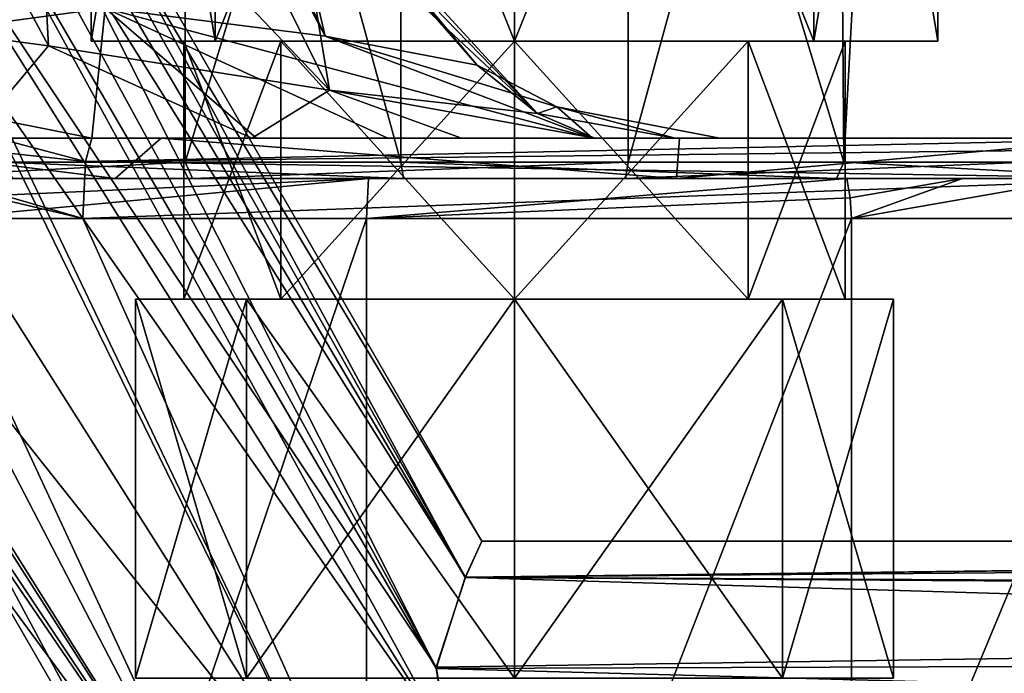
# Model space of a CAD drawing. Header units: millimetres. Extents: x -42 to 70, y 1 to 252.
# Tile 6 of 33: x -6 to 6, y 11 to 19. Entities that reach past the tile are written whole.
import ezdxf

# ---------------------------------------------------------------- set-up
doc = ezdxf.new("R2010")
doc.units = ezdxf.units.MM
doc.header["$LTSCALE"] = 65.185185
for name, color, linetype in [('145', 7, 'CONTINUOUS'), ('148', 7, 'CONTINUOUS'), ('150', 7, 'CONTINUOUS'), ('151', 7, 'CONTINUOUS'), ('158', 7, 'CONTINUOUS'), ('159', 7, 'CONTINUOUS'), ('160', 7, 'CONTINUOUS'), ('162', 7, 'CONTINUOUS'), ('163', 7, 'CONTINUOUS'), ('165', 7, 'CONTINUOUS'), ('166', 7, 'CONTINUOUS'), ('187', 7, 'CONTINUOUS'), ('188', 7, 'CONTINUOUS'), ('203', 7, 'CONTINUOUS'), ('204', 7, 'CONTINUOUS'), ('205', 7, 'CONTINUOUS'), ('206', 7, 'CONTINUOUS'), ('207', 7, 'CONTINUOUS'), ('208', 7, 'CONTINUOUS'), ('209', 7, 'CONTINUOUS'), ('212', 7, 'CONTINUOUS'), ('213', 7, 'CONTINUOUS'), ('216', 7, 'CONTINUOUS'), ('217', 7, 'CONTINUOUS'), ('220', 7, 'CONTINUOUS'), ('70', 7, 'CONTINUOUS'), ('72', 7, 'CONTINUOUS'), ('76', 7, 'CONTINUOUS')]:
    doc.layers.add(name, color=color, linetype=linetype)

msp = doc.modelspace()

# ---------------------------------------------------------------- linework, layer by layer
at = {"layer": '145', "linetype": 'CONTINUOUS'}
for points in [[(-8.97, 17.5, -19.58), (-6.742, 17.5, -15.865), (-4.381, 17.5, -15.011), (-8.97, 17.5, -19.58)], [(-6.742, 17.5, -15.865), (-3.257, 17.5, -12.998), (-4.381, 17.5, -15.011), (-6.742, 17.5, -15.865)], [(-5.241, 17.5, 14.427), (8.392, 17.5, 17.623), (-3.199, 17.5, 11.903), (-5.241, 17.5, 14.427)], [(-3.257, 17.5, -12.998), (-0.656, 17.5, -10.673), (-4.381, 17.5, -15.011), (-3.257, 17.5, -12.998)], [(-4.381, 17.5, -15.011), (-0.656, 17.5, -10.673), (2.045, 17.5, -14.211), (-4.381, 17.5, -15.011)], [(-3.199, 17.5, 11.903), (8.392, 17.5, 17.623), (-1.572, 17.5, 9.095), (-3.199, 17.5, 11.903)], [(-1.572, 17.5, 9.095), (8.392, 17.5, 17.623), (0.967, 17.5, 3.73), (-1.572, 17.5, 9.095)], [(-0.656, 17.5, -10.673), (0.995, 17.5, -8.59), (2.045, 17.5, -14.211), (-0.656, 17.5, -10.673)], [(0.967, 17.5, 3.73), (8.392, 17.5, 17.623), (1.395, 17.5, 2.674), (0.967, 17.5, 3.73)], [(0.995, 17.5, -8.59), (1.994, 17.5, -6.539), (2.045, 17.5, -14.211), (0.995, 17.5, -8.59)], [(1.395, 17.5, 2.674), (8.392, 17.5, 17.623), (2.548, 17.5, -1.939), (1.395, 17.5, 2.674)], [(1.994, 17.5, -6.539), (2.548, 17.5, -1.939), (2.045, 17.5, -14.211), (1.994, 17.5, -6.539)], [(2.045, 17.5, -14.211), (2.548, 17.5, -1.939), (7.613, 17.5, -17.516), (2.045, 17.5, -14.211)], [(2.548, 17.5, -1.939), (8.392, 17.5, 17.623), (7.613, 17.5, -17.516), (2.548, 17.5, -1.939)]]:
    msp.add_3dface(points, dxfattribs=at)
at = {"layer": '148', "linetype": 'CONTINUOUS'}
for points in [[(-18.772, 23, 15.403), (-18.772, 1, 15.403), (1.613, 1, 16.644), (-18.772, 23, 15.403)], [(-18.772, 23, 15.403), (1.613, 1, 16.644), (-14.346, 19.794, 15.074), (-18.772, 23, 15.403)], [(-14.346, 19.794, 15.074), (1.613, 1, 16.644), (-12.962, 18.936, 15.038), (-14.346, 19.794, 15.074)], [(-12.962, 18.936, 15.038), (1.613, 1, 16.644), (-10.703, 17.769, 15.05), (-12.962, 18.936, 15.038)], [(-10.703, 17.769, 15.05), (1.613, 1, 16.644), (-5.355, 16.5, 15.421), (-10.703, 17.769, 15.05)], [(-5.355, 16.5, 15.421), (1.613, 1, 16.644), (8.052, 16.5, 18.564), (-5.355, 16.5, 15.421)], [(1.613, 1, 16.644), (20.378, 1, 24.705), (8.052, 16.5, 18.564), (1.613, 1, 16.644)]]:
    msp.add_3dface(points, dxfattribs=at)
at = {"layer": '150', "linetype": 'CONTINUOUS'}
for points in [[(17.258, 1, -28.572), (4.179, 1, -32.532), (17.258, 16.5, -28.572), (17.258, 1, -28.572)], [(17.258, 16.5, -28.572), (4.179, 1, -32.532), (4.179, 16.5, -32.532), (17.258, 16.5, -28.572)]]:
    msp.add_3dface(points, dxfattribs=at)
at = {"layer": '151', "linetype": 'CONTINUOUS'}
for points in [[(-7.104, 16.5, -30.308), (-1.837, 16.5, -33.321), (-7.104, 1, -30.308), (-7.104, 16.5, -30.308)], [(-7.104, 1, -30.308), (-1.837, 16.5, -33.321), (-1.837, 1, -33.321), (-7.104, 1, -30.308)], [(4.179, 16.5, -32.532), (4.179, 1, -32.532), (-1.837, 1, -33.321), (4.179, 16.5, -32.532)], [(-1.837, 16.5, -33.321), (4.179, 16.5, -32.532), (-1.837, 1, -33.321), (-1.837, 16.5, -33.321)]]:
    msp.add_3dface(points, dxfattribs=at)
at = {"layer": '158', "linetype": 'CONTINUOUS'}
for points in [[(-11.164, 20.444, 13.153), (-9.993, 18.445, 14.514), (-5.077, 19.111, 7.411), (-11.164, 20.444, 13.153)], [(-9.993, 18.445, 14.514), (-5.241, 17.5, 14.427), (-5.077, 19.111, 7.411), (-9.993, 18.445, 14.514)], [(-5.241, 17.5, 14.427), (-3.199, 17.5, 11.903), (-5.077, 19.111, 7.411), (-5.241, 17.5, 14.427)], [(-3.199, 17.5, 11.903), (-1.572, 17.5, 9.095), (-5.077, 19.111, 7.411), (-3.199, 17.5, 11.903)]]:
    msp.add_3dface(points, dxfattribs=at)
at = {"layer": '159', "linetype": 'CONTINUOUS'}
for points in [[(-4.028, 21.917, 1.695), (-5.077, 19.111, 7.411), (-2.347, 18.765, 2.555), (-4.028, 21.917, 1.695)], [(-3.737, 21.754, 1.087), (-4.028, 21.917, 1.695), (-2.347, 18.765, 2.555), (-3.737, 21.754, 1.087)], [(-2.921, 21.218, -0.831), (-3.737, 21.754, 1.087), (-2.347, 18.765, 2.555), (-2.921, 21.218, -0.831)], [(-2.482, 20.821, -2.383), (-2.921, 21.218, -0.831), (-0.462, 18.405, -2.205), (-2.482, 20.821, -2.383)], [(-2.921, 21.218, -0.831), (-2.347, 18.765, 2.555), (-0.462, 18.405, -2.205), (-2.921, 21.218, -0.831)], [(-1.572, 17.5, 9.095), (0.967, 17.5, 3.73), (-5.077, 19.111, 7.411), (-1.572, 17.5, 9.095)], [(-5.077, 19.111, 7.411), (0.967, 17.5, 3.73), (-2.347, 18.765, 2.555), (-5.077, 19.111, 7.411)], [(-2.347, 18.765, 2.555), (0.967, 17.5, 3.73), (0.526, 17.889, -2.117), (-2.347, 18.765, 2.555)], [(-0.462, 18.405, -2.205), (-2.347, 18.765, 2.555), (0.526, 17.889, -2.117), (-0.462, 18.405, -2.205)], [(0.967, 17.5, 3.73), (2.548, 17.5, -1.939), (0.526, 17.889, -2.117), (0.967, 17.5, 3.73)], [(0.967, 17.5, 3.73), (1.395, 17.5, 2.674), (2.548, 17.5, -1.939), (0.967, 17.5, 3.73)]]:
    msp.add_3dface(points, dxfattribs=at)
at = {"layer": '160', "linetype": 'CONTINUOUS'}
for points in [[(-7.843, 22.488, -9.665), (-5.778, 18.645, -10.719), (-9.29, 19.111, -12.927), (-7.843, 22.488, -9.665)], [(-7.843, 22.488, -9.665), (-5.957, 21.948, -8.226), (-5.778, 18.645, -10.719), (-7.843, 22.488, -9.665)], [(-5.957, 21.948, -8.226), (-3.755, 21.033, -6.424), (-2.295, 18.093, -8.793), (-5.957, 21.948, -8.226)], [(-5.957, 21.948, -8.226), (-2.295, 18.093, -8.793), (-5.778, 18.645, -10.719), (-5.957, 21.948, -8.226)], [(-3.755, 21.033, -6.424), (-2.708, 20.611, -4.973), (-2.295, 18.093, -8.793), (-3.755, 21.033, -6.424)], [(-2.418, 20.591, -3.907), (-2.482, 20.821, -2.383), (0.284, 17.804, -5.96), (-2.418, 20.591, -3.907)], [(-2.482, 20.821, -2.383), (-0.462, 18.405, -2.205), (0.284, 17.804, -5.96), (-2.482, 20.821, -2.383)], [(-2.708, 20.611, -4.973), (-2.418, 20.591, -3.907), (0.284, 17.804, -5.96), (-2.708, 20.611, -4.973)], [(-2.708, 20.611, -4.973), (0.284, 17.804, -5.96), (-2.295, 18.093, -8.793), (-2.708, 20.611, -4.973)], [(-5.778, 18.645, -10.719), (-6.742, 17.5, -15.865), (-9.29, 19.111, -12.927), (-5.778, 18.645, -10.719)], [(-3.257, 17.5, -12.998), (-6.742, 17.5, -15.865), (-5.778, 18.645, -10.719), (-3.257, 17.5, -12.998)], [(-2.295, 18.093, -8.793), (-3.257, 17.5, -12.998), (-5.778, 18.645, -10.719), (-2.295, 18.093, -8.793)], [(-0.462, 18.405, -2.205), (0.526, 17.889, -2.117), (0.284, 17.804, -5.96), (-0.462, 18.405, -2.205)], [(-0.656, 17.5, -10.673), (-3.257, 17.5, -12.998), (-2.295, 18.093, -8.793), (-0.656, 17.5, -10.673)], [(0.995, 17.5, -8.59), (-0.656, 17.5, -10.673), (-2.295, 18.093, -8.793), (0.995, 17.5, -8.59)], [(0.284, 17.804, -5.96), (0.995, 17.5, -8.59), (-2.295, 18.093, -8.793), (0.284, 17.804, -5.96)], [(0.526, 17.889, -2.117), (1.994, 17.5, -6.539), (0.284, 17.804, -5.96), (0.526, 17.889, -2.117)], [(2.548, 17.5, -1.939), (1.994, 17.5, -6.539), (0.526, 17.889, -2.117), (2.548, 17.5, -1.939)], [(1.994, 17.5, -6.539), (0.995, 17.5, -8.59), (0.284, 17.804, -5.96), (1.994, 17.5, -6.539)]]:
    msp.add_3dface(points, dxfattribs=at)
at = {"layer": '162', "linetype": 'CONTINUOUS'}
for points in [[(8.392, 17.5, 17.623), (-5.241, 17.5, 14.427), (-5.321, 17.207, 15.13), (8.392, 17.5, 17.623)], [(8.222, 17.366, 18.094), (8.392, 17.5, 17.623), (-5.321, 17.207, 15.13), (8.222, 17.366, 18.094)], [(8.098, 17, 18.438), (8.222, 17.366, 18.094), (-5.321, 17.207, 15.13), (8.098, 17, 18.438)], [(-5.355, 16.5, 15.421), (8.098, 17, 18.438), (-5.321, 17.207, 15.13), (-5.355, 16.5, 15.421)], [(-5.355, 16.5, 15.421), (8.052, 16.5, 18.564), (8.098, 17, 18.438), (-5.355, 16.5, 15.421)]]:
    msp.add_3dface(points, dxfattribs=at)
at = {"layer": '163', "linetype": 'CONTINUOUS'}
for points in [[(-5.241, 17.5, 14.427), (-9.993, 18.445, 14.514), (-5.321, 17.207, 15.13), (-5.241, 17.5, 14.427)], [(-5.321, 17.207, 15.13), (-9.993, 18.445, 14.514), (-9.242, 17.635, 15.013), (-5.321, 17.207, 15.13)], [(-10.703, 17.769, 15.05), (-5.355, 16.5, 15.421), (-9.242, 17.635, 15.013), (-10.703, 17.769, 15.05)], [(-5.355, 16.5, 15.421), (-5.321, 17.207, 15.13), (-9.242, 17.635, 15.013), (-5.355, 16.5, 15.421)]]:
    msp.add_3dface(points, dxfattribs=at)
at = {"layer": '165', "linetype": 'CONTINUOUS'}
for points in [[(4.12, 17, -32.411), (5.558, 17, -31.74), (4.164, 16.759, -32.501), (4.12, 17, -32.411)], [(5.558, 17, -31.74), (4.179, 16.5, -32.532), (4.164, 16.759, -32.501), (5.558, 17, -31.74)], [(17.258, 16.5, -28.572), (4.179, 16.5, -32.532), (7.019, 17, -31.123), (17.258, 16.5, -28.572)], [(7.019, 17, -31.123), (4.179, 16.5, -32.532), (5.558, 17, -31.74), (7.019, 17, -31.123)]]:
    msp.add_3dface(points, dxfattribs=at)
at = {"layer": '166', "linetype": 'CONTINUOUS'}
for points in [[(-1.837, 16.5, -33.321), (-7.104, 16.5, -30.308), (-1.811, 17, -33.189), (-1.837, 16.5, -33.321)], [(-1.811, 17, -33.189), (-7.104, 16.5, -30.308), (-7.078, 16.759, -30.285), (-1.811, 17, -33.189)], [(-7.004, 17, -30.219), (-1.811, 17, -33.189), (-7.078, 16.759, -30.285), (-7.004, 17, -30.219)], [(-1.837, 16.5, -33.321), (4.12, 17, -32.411), (4.164, 16.759, -32.501), (-1.837, 16.5, -33.321)], [(4.12, 17, -32.411), (-1.837, 16.5, -33.321), (-1.811, 17, -33.189), (4.12, 17, -32.411)], [(4.179, 16.5, -32.532), (-1.837, 16.5, -33.321), (4.164, 16.759, -32.501), (4.179, 16.5, -32.532)]]:
    msp.add_3dface(points, dxfattribs=at)
at = {"layer": '187', "linetype": 'CONTINUOUS'}
for points in [[(-9.453, 17, -20.739), (-8.97, 17.5, -19.58), (-4.953, 17, -15.313), (-9.453, 17, -20.739)], [(-8.97, 17.5, -19.58), (-4.381, 17.5, -15.011), (-4.953, 17, -15.313), (-8.97, 17.5, -19.58)], [(-4.953, 17, -15.313), (-4.381, 17.5, -15.011), (2.008, 17, -14.204), (-4.953, 17, -15.313)], [(-4.381, 17.5, -15.011), (2.045, 17.5, -14.211), (2.008, 17, -14.204), (-4.381, 17.5, -15.011)], [(2.045, 17.5, -14.211), (7.613, 17.5, -17.516), (2.008, 17, -14.204), (2.045, 17.5, -14.211)], [(2.008, 17, -14.204), (7.613, 17.5, -17.516), (7.972, 17, -17.963), (2.008, 17, -14.204)]]:
    msp.add_3dface(points, dxfattribs=at)
at = {"layer": '188', "linetype": 'CONTINUOUS'}
for points in [[(-9.453, 17, -20.739), (-4.953, 17, -15.313), (-6.223, 17, -17.777), (-9.453, 17, -20.739)], [(-3.995, 17, -31.841), (-7.004, 17, -30.219), (-7.841, 17, -27.995), (-3.995, 17, -31.841)], [(-1.811, 17, -33.189), (-7.004, 17, -30.219), (-3.995, 17, -31.841), (-1.811, 17, -33.189)], [(-6.223, 17, -17.777), (-4.953, 17, -15.313), (-1.376, 17, -15.308), (-6.223, 17, -17.777)], [(-4.953, 17, -15.313), (2.008, 17, -14.204), (-1.376, 17, -15.308), (-4.953, 17, -15.313)], [(1.376, 17, -32.692), (-1.811, 17, -33.189), (-3.995, 17, -31.841), (1.376, 17, -32.692)], [(4.12, 17, -32.411), (-1.811, 17, -33.189), (1.376, 17, -32.692), (4.12, 17, -32.411)], [(-1.376, 17, -15.308), (2.008, 17, -14.204), (3.995, 17, -16.159), (-1.376, 17, -15.308)], [(6.223, 17, -30.223), (4.12, 17, -32.411), (1.376, 17, -32.692), (6.223, 17, -30.223)], [(2.008, 17, -14.204), (7.972, 17, -17.963), (3.995, 17, -16.159), (2.008, 17, -14.204)], [(3.995, 17, -16.159), (7.972, 17, -17.963), (7.841, 17, -20.005), (3.995, 17, -16.159)], [(5.558, 17, -31.74), (4.12, 17, -32.411), (6.223, 17, -30.223), (5.558, 17, -31.74)], [(7.019, 17, -31.123), (5.558, 17, -31.74), (6.223, 17, -30.223), (7.019, 17, -31.123)]]:
    msp.add_3dface(points, dxfattribs=at)
at = {"layer": '203', "linetype": 'CONTINUOUS'}
for points in [[(-4.086, 17.2, -32.019), (-8.019, 17.2, -28.086), (-4.086, 35.3, -32.019), (-4.086, 17.2, -32.019)], [(-4.086, 35.3, -32.019), (-8.019, 17.2, -28.086), (-8.019, 35.3, -28.086), (-4.086, 35.3, -32.019)], [(1.408, 17.2, -32.889), (-4.086, 17.2, -32.019), (1.408, 35.3, -32.889), (1.408, 17.2, -32.889)], [(1.408, 35.3, -32.889), (-4.086, 17.2, -32.019), (-4.086, 35.3, -32.019), (1.408, 35.3, -32.889)], [(6.364, 17.2, -30.364), (1.408, 17.2, -32.889), (6.364, 35.3, -30.364), (6.364, 17.2, -30.364)], [(6.364, 35.3, -30.364), (1.408, 17.2, -32.889), (1.408, 35.3, -32.889), (6.364, 35.3, -30.364)]]:
    msp.add_3dface(points, dxfattribs=at)
at = {"layer": '204', "linetype": 'CONTINUOUS'}
for points in [[(-6.364, 35.3, -17.636), (-6.364, 17.2, -17.636), (-1.408, 17.2, -15.111), (-6.364, 35.3, -17.636)], [(-6.364, 35.3, -17.636), (-1.408, 17.2, -15.111), (-1.408, 35.3, -15.111), (-6.364, 35.3, -17.636)], [(-1.408, 17.2, -15.111), (4.086, 17.2, -15.981), (-1.408, 35.3, -15.111), (-1.408, 17.2, -15.111)], [(-1.408, 35.3, -15.111), (4.086, 17.2, -15.981), (3.974, 31.5, -15.925), (-1.408, 35.3, -15.111)], [(3.974, 31.5, -15.925), (4.086, 17.2, -15.981), (4.746, 29.45, -16.353), (3.974, 31.5, -15.925)], [(4.086, 17.2, -15.981), (8.019, 17.2, -19.914), (4.746, 29.45, -16.353), (4.086, 17.2, -15.981)], [(4.746, 29.45, -16.353), (8.019, 17.2, -19.914), (6.364, 28.6, -17.636), (4.746, 29.45, -16.353)]]:
    msp.add_3dface(points, dxfattribs=at)
at = {"layer": '205', "linetype": 'CONTINUOUS'}
for points in [[(-7.841, 17, -27.995), (-8.019, 17.2, -28.086), (-4.086, 17.2, -32.019), (-7.841, 17, -27.995)], [(-3.995, 17, -31.841), (-7.841, 17, -27.995), (-4.086, 17.2, -32.019), (-3.995, 17, -31.841)], [(-3.995, 17, -31.841), (-4.086, 17.2, -32.019), (1.408, 17.2, -32.889), (-3.995, 17, -31.841)], [(1.376, 17, -32.692), (-3.995, 17, -31.841), (1.408, 17.2, -32.889), (1.376, 17, -32.692)], [(6.223, 17, -30.223), (1.376, 17, -32.692), (6.364, 17.2, -30.364), (6.223, 17, -30.223)], [(1.376, 17, -32.692), (1.408, 17.2, -32.889), (6.364, 17.2, -30.364), (1.376, 17, -32.692)]]:
    msp.add_3dface(points, dxfattribs=at)
at = {"layer": '206', "linetype": 'CONTINUOUS'}
for points in [[(-6.223, 17, -17.777), (-1.376, 17, -15.308), (-6.364, 17.2, -17.636), (-6.223, 17, -17.777)], [(-6.364, 17.2, -17.636), (-1.376, 17, -15.308), (-1.408, 17.2, -15.111), (-6.364, 17.2, -17.636)], [(-1.376, 17, -15.308), (3.995, 17, -16.159), (-1.408, 17.2, -15.111), (-1.376, 17, -15.308)], [(3.995, 17, -16.159), (4.086, 17.2, -15.981), (-1.408, 17.2, -15.111), (3.995, 17, -16.159)], [(3.995, 17, -16.159), (7.841, 17, -20.005), (4.086, 17.2, -15.981), (3.995, 17, -16.159)], [(7.841, 17, -20.005), (8.019, 17.2, -19.914), (4.086, 17.2, -15.981), (7.841, 17, -20.005)]]:
    msp.add_3dface(points, dxfattribs=at)
at = {"layer": '207', "linetype": 'CONTINUOUS'}
for points in [[(-3.323, 15.5, -20.677), (-3.323, 10.8, -20.677), (-4.7, 10.8, -24), (-3.323, 15.5, -20.677)], [(-4.7, 15.5, -24), (-3.323, 15.5, -20.677), (-4.7, 10.8, -24), (-4.7, 15.5, -24)], [(-3.323, 15.5, -27.323), (-4.7, 15.5, -24), (-3.323, 10.8, -27.323), (-3.323, 15.5, -27.323)], [(-3.323, 10.8, -27.323), (-4.7, 15.5, -24), (-4.7, 10.8, -24), (-3.323, 10.8, -27.323)], [(0, 15.5, -28.7), (-3.323, 15.5, -27.323), (0, 10.8, -28.7), (0, 15.5, -28.7)], [(0, 10.8, -28.7), (-3.323, 15.5, -27.323), (-3.323, 10.8, -27.323), (0, 10.8, -28.7)], [(3.323, 15.5, -27.323), (0, 15.5, -28.7), (3.323, 10.8, -27.323), (3.323, 15.5, -27.323)], [(3.323, 10.8, -27.323), (0, 15.5, -28.7), (0, 10.8, -28.7), (3.323, 10.8, -27.323)]]:
    msp.add_3dface(points, dxfattribs=at)
at = {"layer": '208', "linetype": 'CONTINUOUS'}
for points in [[(-3.323, 15.5, -20.677), (-4.7, 15.5, -24), (-2.899, 15.5, -21.101), (-3.323, 15.5, -20.677)], [(-4.7, 15.5, -24), (-3.323, 15.5, -27.323), (-2.899, 15.5, -26.899), (-4.7, 15.5, -24)], [(-2.899, 15.5, -21.101), (-4.7, 15.5, -24), (-4.1, 15.5, -24), (-2.899, 15.5, -21.101)], [(-4.1, 15.5, -24), (-4.7, 15.5, -24), (-2.899, 15.5, -26.899), (-4.1, 15.5, -24)], [(0, 15.5, -19.3), (-3.323, 15.5, -20.677), (0, 15.5, -19.9), (0, 15.5, -19.3)], [(0, 15.5, -19.9), (-3.323, 15.5, -20.677), (-2.899, 15.5, -21.101), (0, 15.5, -19.9)], [(-3.323, 15.5, -27.323), (0, 15.5, -28.7), (-2.899, 15.5, -26.899), (-3.323, 15.5, -27.323)], [(-2.899, 15.5, -26.899), (0, 15.5, -28.7), (0, 15.5, -28.1), (-2.899, 15.5, -26.899)], [(0, 15.5, -28.7), (3.323, 15.5, -27.323), (0, 15.5, -28.1), (0, 15.5, -28.7)], [(3.323, 15.5, -27.323), (2.899, 15.5, -26.899), (0, 15.5, -28.1), (3.323, 15.5, -27.323)], [(3.323, 15.5, -20.677), (0, 15.5, -19.3), (2.899, 15.5, -21.101), (3.323, 15.5, -20.677)], [(2.899, 15.5, -21.101), (0, 15.5, -19.3), (0, 15.5, -19.9), (2.899, 15.5, -21.101)], [(3.323, 15.5, -27.323), (4.7, 15.5, -24), (2.899, 15.5, -26.899), (3.323, 15.5, -27.323)], [(4.7, 15.5, -24), (3.323, 15.5, -20.677), (2.899, 15.5, -21.101), (4.7, 15.5, -24)], [(2.899, 15.5, -26.899), (4.7, 15.5, -24), (4.1, 15.5, -24), (2.899, 15.5, -26.899)], [(4.1, 15.5, -24), (4.7, 15.5, -24), (2.899, 15.5, -21.101), (4.1, 15.5, -24)]]:
    msp.add_3dface(points, dxfattribs=at)
at = {"layer": '209', "linetype": 'CONTINUOUS'}
for points in [[(-3.323, 10.8, -20.677), (-3.323, 15.5, -20.677), (0, 15.5, -19.3), (-3.323, 10.8, -20.677)], [(-3.323, 10.8, -20.677), (0, 15.5, -19.3), (0, 10.8, -19.3), (-3.323, 10.8, -20.677)], [(0, 15.5, -19.3), (3.323, 15.5, -20.677), (0, 10.8, -19.3), (0, 15.5, -19.3)], [(0, 10.8, -19.3), (3.323, 15.5, -20.677), (3.323, 10.8, -20.677), (0, 10.8, -19.3)], [(3.323, 15.5, -27.323), (3.323, 10.8, -27.323), (4.7, 10.8, -24), (3.323, 15.5, -27.323)], [(4.7, 15.5, -24), (3.323, 15.5, -27.323), (4.7, 10.8, -24), (4.7, 15.5, -24)], [(3.323, 15.5, -20.677), (4.7, 15.5, -24), (3.323, 10.8, -20.677), (3.323, 15.5, -20.677)], [(3.323, 10.8, -20.677), (4.7, 15.5, -24), (4.7, 10.8, -24), (3.323, 10.8, -20.677)]]:
    msp.add_3dface(points, dxfattribs=at)
at = {"layer": '212', "linetype": 'CONTINUOUS'}
for points in [[(-2.899, 15.5, -21.101), (-4.1, 15.5, -24), (-2.899, 18.7, -21.101), (-2.899, 15.5, -21.101)], [(-4.1, 15.5, -24), (-2.899, 15.5, -26.899), (-4.1, 18.7, -24), (-4.1, 15.5, -24)], [(-2.899, 18.7, -21.101), (-4.1, 15.5, -24), (-4.1, 18.7, -24), (-2.899, 18.7, -21.101)], [(-4.1, 18.7, -24), (-2.899, 15.5, -26.899), (-2.899, 18.7, -26.899), (-4.1, 18.7, -24)], [(-2.899, 15.5, -26.899), (0, 15.5, -28.1), (-2.899, 18.7, -26.899), (-2.899, 15.5, -26.899)], [(-2.899, 18.7, -26.899), (0, 15.5, -28.1), (0, 18.7, -28.1), (-2.899, 18.7, -26.899)], [(0, 15.5, -28.1), (2.899, 15.5, -26.899), (0, 18.7, -28.1), (0, 15.5, -28.1)], [(0, 18.7, -28.1), (2.899, 15.5, -26.899), (2.899, 18.7, -26.899), (0, 18.7, -28.1)]]:
    msp.add_3dface(points, dxfattribs=at)
at = {"layer": '213', "linetype": 'CONTINUOUS'}
for points in [[(0, 15.5, -19.9), (-2.899, 15.5, -21.101), (0, 18.7, -19.9), (0, 15.5, -19.9)], [(-2.899, 15.5, -21.101), (-2.899, 18.7, -21.101), (0, 18.7, -19.9), (-2.899, 15.5, -21.101)], [(2.899, 15.5, -21.101), (0, 15.5, -19.9), (2.899, 18.7, -21.101), (2.899, 15.5, -21.101)], [(2.899, 18.7, -21.101), (0, 15.5, -19.9), (0, 18.7, -19.9), (2.899, 18.7, -21.101)], [(2.899, 15.5, -26.899), (4.1, 15.5, -24), (2.899, 18.7, -26.899), (2.899, 15.5, -26.899)], [(4.1, 15.5, -24), (2.899, 15.5, -21.101), (4.1, 18.7, -24), (4.1, 15.5, -24)], [(2.899, 18.7, -26.899), (4.1, 15.5, -24), (4.1, 18.7, -24), (2.899, 18.7, -26.899)], [(4.1, 18.7, -24), (2.899, 15.5, -21.101), (2.899, 18.7, -21.101), (4.1, 18.7, -24)]]:
    msp.add_3dface(points, dxfattribs=at)
at = {"layer": '216', "linetype": 'CONTINUOUS'}
for points in [[(-4.1, 18.7, -24), (-2.899, 18.7, -26.899), (-5.25, 18.7, -24), (-4.1, 18.7, -24)], [(-3.712, 18.7, -20.288), (-4.1, 18.7, -24), (-5.25, 18.7, -24), (-3.712, 18.7, -20.288)], [(-5.25, 18.7, -24), (-2.899, 18.7, -26.899), (-3.712, 18.7, -27.712), (-5.25, 18.7, -24)], [(-2.899, 18.7, -21.101), (-4.1, 18.7, -24), (-3.712, 18.7, -20.288), (-2.899, 18.7, -21.101)], [(0, 18.7, -18.75), (-2.899, 18.7, -21.101), (-3.712, 18.7, -20.288), (0, 18.7, -18.75)], [(-3.712, 18.7, -27.712), (-2.899, 18.7, -26.899), (0, 18.7, -29.25), (-3.712, 18.7, -27.712)], [(0, 18.7, -19.9), (-2.899, 18.7, -21.101), (0, 18.7, -18.75), (0, 18.7, -19.9)], [(-2.899, 18.7, -26.899), (0, 18.7, -28.1), (0, 18.7, -29.25), (-2.899, 18.7, -26.899)], [(0, 18.7, -28.1), (2.899, 18.7, -26.899), (0, 18.7, -29.25), (0, 18.7, -28.1)], [(2.899, 18.7, -26.899), (3.712, 18.7, -27.712), (0, 18.7, -29.25), (2.899, 18.7, -26.899)], [(2.899, 18.7, -21.101), (0, 18.7, -19.9), (0, 18.7, -18.75), (2.899, 18.7, -21.101)], [(3.712, 18.7, -20.288), (2.899, 18.7, -21.101), (0, 18.7, -18.75), (3.712, 18.7, -20.288)], [(2.899, 18.7, -26.899), (4.1, 18.7, -24), (3.712, 18.7, -27.712), (2.899, 18.7, -26.899)], [(4.1, 18.7, -24), (2.899, 18.7, -21.101), (5.25, 18.7, -24), (4.1, 18.7, -24)], [(5.25, 18.7, -24), (2.899, 18.7, -21.101), (3.712, 18.7, -20.288), (5.25, 18.7, -24)], [(3.712, 18.7, -27.712), (4.1, 18.7, -24), (5.25, 18.7, -24), (3.712, 18.7, -27.712)]]:
    msp.add_3dface(points, dxfattribs=at)
at = {"layer": '217', "linetype": 'CONTINUOUS'}
for points in [[(-3.712, 18.7, -20.288), (-5.25, 18.7, -24), (-3.712, 28, -20.288), (-3.712, 18.7, -20.288)], [(-5.25, 18.7, -24), (-3.712, 18.7, -27.712), (-5.25, 28, -24), (-5.25, 18.7, -24)], [(-3.712, 28, -20.288), (-5.25, 18.7, -24), (-5.25, 28, -24), (-3.712, 28, -20.288)], [(-5.25, 28, -24), (-3.712, 18.7, -27.712), (-3.712, 28, -27.712), (-5.25, 28, -24)], [(-3.712, 18.7, -27.712), (0, 18.7, -29.25), (-3.712, 28, -27.712), (-3.712, 18.7, -27.712)], [(-3.712, 28, -27.712), (0, 18.7, -29.25), (0, 28, -29.25), (-3.712, 28, -27.712)], [(0, 18.7, -29.25), (3.712, 18.7, -27.712), (0, 28, -29.25), (0, 18.7, -29.25)], [(0, 28, -29.25), (3.712, 18.7, -27.712), (3.712, 28, -27.712), (0, 28, -29.25)]]:
    msp.add_3dface(points, dxfattribs=at)
at = {"layer": '220', "linetype": 'CONTINUOUS'}
for points in [[(0, 18.7, -18.75), (-3.712, 18.7, -20.288), (0, 28, -18.75), (0, 18.7, -18.75)], [(-3.712, 18.7, -20.288), (-3.712, 28, -20.288), (0, 28, -18.75), (-3.712, 18.7, -20.288)], [(3.712, 18.7, -20.288), (0, 18.7, -18.75), (3.712, 28, -20.288), (3.712, 18.7, -20.288)], [(3.712, 28, -20.288), (0, 18.7, -18.75), (0, 28, -18.75), (3.712, 28, -20.288)], [(3.712, 18.7, -27.712), (5.25, 18.7, -24), (3.712, 28, -27.712), (3.712, 18.7, -27.712)], [(5.25, 18.7, -24), (3.712, 18.7, -20.288), (5.25, 28, -24), (5.25, 18.7, -24)], [(3.712, 28, -27.712), (5.25, 18.7, -24), (5.25, 28, -24), (3.712, 28, -27.712)], [(5.25, 28, -24), (3.712, 18.7, -20.288), (3.712, 28, -20.288), (5.25, 28, -24)]]:
    msp.add_3dface(points, dxfattribs=at)
at = {"layer": '70', "color": 3, "linetype": 'CONTINUOUS'}
for points in [[(-7.822, 24.852, -4.638), (-8.195, 24.149, -5.554), (-0.608, 12.053, -4.927), (-7.822, 24.852, -4.638)], [(-7.462, 24.722, -3.5), (-7.822, 24.852, -4.638), (-0.405, 12.5, -3.5), (-7.462, 24.722, -3.5)], [(-0.405, 12.5, -3.5), (-7.822, 24.852, -4.638), (-0.608, 12.053, -4.927), (-0.405, 12.5, -3.5)], [(-8.195, 24.149, -5.554), (-8.498, 22.245, -6.181), (-0.97, 10.936, -5.818), (-8.195, 24.149, -5.554)], [(-0.608, 12.053, -4.927), (-8.195, 24.149, -5.554), (-0.97, 10.936, -5.818), (-0.608, 12.053, -4.927)], [(-8.498, 22.245, -6.181), (-8.425, 18.762, -6.036), (-1.982, 8.59, -6.19), (-8.498, 22.245, -6.181)], [(-0.815, 10, -6), (-8.498, 22.245, -6.181), (-1.982, 8.59, -6.19), (-0.815, 10, -6)], [(-8.498, 22.245, -6.181), (-0.815, 10, -6), (-0.97, 10.936, -5.818), (-8.498, 22.245, -6.181)], [(-8.425, 18.762, -6.036), (-7.859, 15, -4.739), (-3.339, 7.807, -5.231), (-8.425, 18.762, -6.036)], [(-1.982, 8.59, -6.19), (-8.425, 18.762, -6.036), (-3.339, 7.807, -5.231), (-1.982, 8.59, -6.19)], [(-7.859, 15, -4.739), (-7.949, 14.713, -4.131), (-3.339, 7.807, -5.231), (-7.859, 15, -4.739)], [(-7.949, 14.713, -4.131), (-7.936, 14.543, -3.5), (-3.339, 7.807, -5.231), (-7.949, 14.713, -4.131)], [(-3.339, 7.807, -5.231), (-7.936, 14.543, -3.5), (-3.87, 7.5, -3.5), (-3.339, 7.807, -5.231)]]:
    msp.add_3dface(points, dxfattribs=at)
at = {"layer": '72', "color": 3, "linetype": 'CONTINUOUS'}
for points in [[(-7.132, 23.097, -1.882), (-7.462, 24.722, -3.5), (-0.61, 12.048, -2.067), (-7.132, 23.097, -1.882)], [(-7.462, 24.722, -3.5), (-0.405, 12.5, -3.5), (-0.61, 12.048, -2.067), (-7.462, 24.722, -3.5)], [(-7.049, 21.36, -1.149), (-7.132, 23.097, -1.882), (-0.972, 10.922, -1.176), (-7.049, 21.36, -1.149)], [(-0.972, 10.922, -1.176), (-7.132, 23.097, -1.882), (-0.61, 12.048, -2.067), (-0.972, 10.922, -1.176)], [(-7.021, 18.885, -0.758), (-7.049, 21.36, -1.149), (-0.815, 10, -1), (-7.021, 18.885, -0.758)], [(-0.815, 10, -1), (-7.049, 21.36, -1.149), (-0.972, 10.922, -1.176), (-0.815, 10, -1)], [(-7.073, 15, -1.399), (-7.021, 18.885, -0.758), (-1.982, 8.59, -0.81), (-7.073, 15, -1.399)], [(-1.982, 8.59, -0.81), (-7.021, 18.885, -0.758), (-0.815, 10, -1), (-1.982, 8.59, -0.81)], [(-7.652, 14.56, -2.344), (-7.073, 15, -1.399), (-3.339, 7.807, -1.769), (-7.652, 14.56, -2.344)], [(-7.073, 15, -1.399), (-1.982, 8.59, -0.81), (-3.339, 7.807, -1.769), (-7.073, 15, -1.399)], [(-7.936, 14.543, -3.5), (-7.652, 14.56, -2.344), (-3.87, 7.5, -3.5), (-7.936, 14.543, -3.5)], [(-3.87, 7.5, -3.5), (-7.652, 14.56, -2.344), (-3.339, 7.807, -1.769), (-3.87, 7.5, -3.5)]]:
    msp.add_3dface(points, dxfattribs=at)
at = {"layer": '76', "color": 3, "linetype": 'CONTINUOUS'}
for points in [[(-0.405, 12.5, -3.5), (35.111, 12.483, -3.213), (-0.61, 12.048, -2.067), (-0.405, 12.5, -3.5)], [(35.111, 12.483, -3.213), (33.497, 11.831, -1.798), (-0.61, 12.048, -2.067), (35.111, 12.483, -3.213)], [(36.497, 12.5, -3.5), (-0.405, 12.5, -3.5), (-0.608, 12.053, -4.927), (36.497, 12.5, -3.5)], [(36.497, 12.5, -3.5), (-0.608, 12.053, -4.927), (53.923, 12.5, -3.5), (36.497, 12.5, -3.5)], [(53.923, 12.5, -3.5), (-0.608, 12.053, -4.927), (53.923, 11.768, -5.268), (53.923, 12.5, -3.5)], [(36.497, 12.5, -3.5), (35.111, 12.483, -3.213), (-0.405, 12.5, -3.5), (36.497, 12.5, -3.5)], [(33.221, 11.037, -1.225), (-0.972, 10.922, -1.176), (-0.61, 12.048, -2.067), (33.221, 11.037, -1.225)], [(-0.608, 12.053, -4.927), (-0.97, 10.936, -5.818), (53.923, 11.768, -5.268), (-0.608, 12.053, -4.927)], [(33.497, 11.831, -1.798), (33.221, 11.037, -1.225), (-0.61, 12.048, -2.067), (33.497, 11.831, -1.798)], [(-0.97, 10.936, -5.818), (-0.815, 10, -6), (53.923, 11.768, -5.268), (-0.97, 10.936, -5.818)], [(-0.815, 10, -6), (53.923, 10, -6), (53.923, 11.768, -5.268), (-0.815, 10, -6)], [(33.221, 11.037, -1.225), (33.146, 10, -1), (-0.972, 10.922, -1.176), (33.221, 11.037, -1.225)], [(33.146, 10, -1), (-0.815, 10, -1), (-0.972, 10.922, -1.176), (33.146, 10, -1)]]:
    msp.add_3dface(points, dxfattribs=at)

doc.saveas('drawing.dxf')
